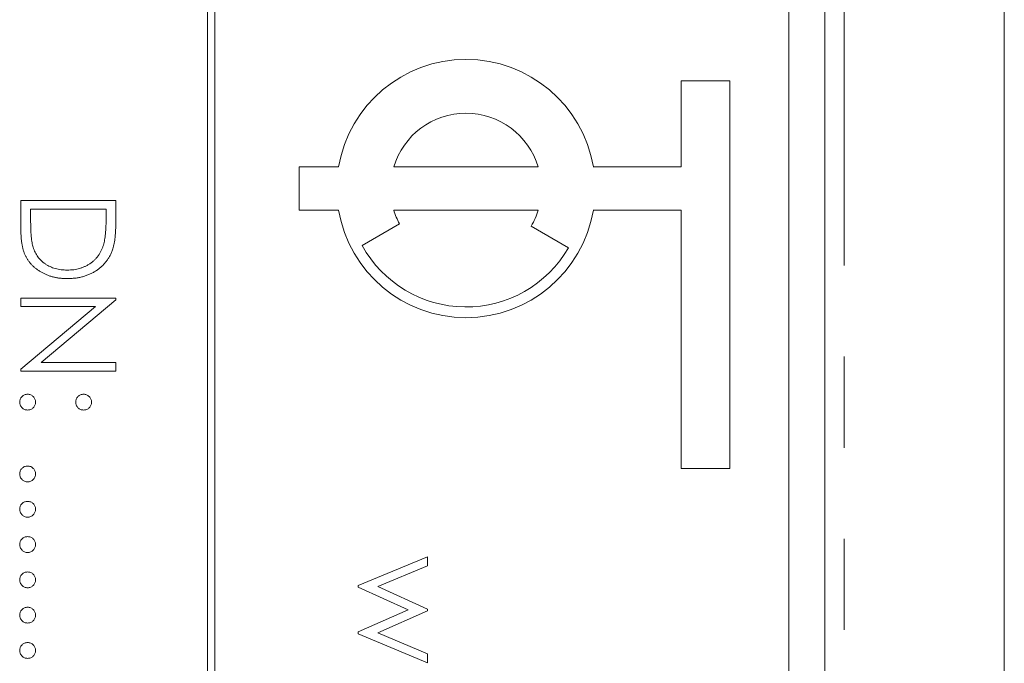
# Model space of a CAD drawing. Header units: millimetres. Extents: x -3 to 402, y -195 to 324.
# Tile 16 of 27: x 59.81 to 73.53, y 147.58 to 156.55. Entities that reach past the tile are written whole.
import ezdxf

# ---------------------------------------------------------------- set-up
doc = ezdxf.new("R2010")
doc.units = ezdxf.units.MM
doc.linetypes.add('PHANTOM', pattern=[12.7, 6.35, -1.27, 1.27, -1.27, 1.27, -1.27])

msp = doc.modelspace()

# ---------------------------------------------------------------- linework, layer by layer
at = {"color": 7, "linetype": 'Continuous', "lineweight": 15}
for p, q in [((71.028, 121.196), (71.028, 188.196)), ((73.528, 143.194), (73.528, 188.196)), ((62.428, 181.196), (62.428, 121.196)), ((62.528, 121.196), (62.528, 181.196)), ((70.528, 123.196), (70.528, 179.196)), ((69.028, 154.496), (69.028, 155.696)), ((69.028, 155.696), (69.703, 155.696)), ((69.703, 155.696), (69.703, 150.296)), ((63.703, 154.496), (64.253, 154.496)), ((63.703, 153.896), (63.703, 154.496)), ((65.021, 154.496), (67.034, 154.496)), ((67.802, 154.496), (69.028, 154.496)), ((59.828, 154.027), (61.151, 154.027)), ((59.828, 153.617), (59.828, 154.027)), ((59.963, 153.908), (59.963, 153.756)), ((61.015, 153.908), (59.963, 153.908)), ((61.015, 153.815), (61.015, 153.908)), ((61.151, 154.027), (61.151, 153.759)), ((64.253, 153.896), (63.703, 153.896)), ((67.034, 153.896), (65.021, 153.896)), ((69.028, 153.896), (67.802, 153.896)), ((69.028, 150.296), (69.028, 153.896)), ((65.101, 153.702), (64.581, 153.402)), ((66.937, 153.671), (67.457, 153.371)), ((59.828, 152.67), (61.151, 152.67)), ((59.828, 152.551), (59.828, 152.67)), ((61.151, 152.67), (61.151, 152.645)), ((60.866, 152.551), (59.828, 152.551)), ((59.828, 151.679), (60.866, 152.551)), ((61.151, 152.645), (60.109, 151.771)), ((60.109, 151.771), (61.151, 151.771)), ((61.151, 151.771), (61.151, 151.652)), ((59.828, 151.652), (59.828, 151.679)), ((61.151, 151.652), (59.828, 151.652)), ((69.703, 150.296), (69.028, 150.296)), ((64.528, 148.664), (65.494, 149.065)), ((65.494, 149.065), (65.494, 148.937)), ((65.494, 148.937), (64.799, 148.649)), ((64.528, 148.642), (64.528, 148.664)), ((65.223, 148.327), (64.528, 148.642)), ((64.799, 148.649), (65.494, 148.333)), ((64.528, 148.018), (65.223, 148.327)), ((65.494, 148.313), (64.799, 148.005)), ((65.494, 148.333), (65.494, 148.313)), ((64.528, 147.993), (64.528, 148.018)), ((65.494, 147.589), (64.528, 147.993)), ((64.799, 148.005), (65.494, 147.714)), ((65.494, 147.714), (65.494, 147.589))]:
    msp.add_line(p, q, dxfattribs=at)
at = {"color": 8, "linetype": 'PHANTOM', "lineweight": 0}
msp.add_line((71.296, 115.025), (71.296, 188.196), dxfattribs=at)
at = {"color": 7, "linetype": 'Continuous', "lineweight": 15}
for radius, start, end in [(1.8, 9.5941, 170.4059), (1.05, 16.6015, 163.3985), (1.8, 189.5941, 350.4059), (1.05, 196.6015, 208.0808), (1.05, 330, 343.3985), (1.65, 208.7788, 330)]:
    msp.add_arc((66.028, 154.196), radius, start, end, dxfattribs=at)
for points, knots in [([(60.978, 153.408), (60.981, 153.419), (60.987, 153.443), (60.995, 153.482), (61.001, 153.525), (61.006, 153.573), (61.01, 153.626), (61.013, 153.685), (61.015, 153.748), (61.015, 153.792), (61.015, 153.815)], [0, 0, 0, 0, 0.084319, 0.179285, 0.286583, 0.405111, 0.535593, 0.67819, 0.832976, 1, 1, 1, 1]), ([(59.963, 153.756), (59.963, 153.734), (59.964, 153.692), (59.965, 153.632), (59.968, 153.577), (59.971, 153.527), (59.976, 153.482), (59.982, 153.443), (59.988, 153.408), (59.994, 153.387), (59.997, 153.378)], [0, 0, 0, 0, 0.171901, 0.330628, 0.475549, 0.606746, 0.725024, 0.829742, 0.921323, 1, 1, 1, 1]), ([(61.151, 153.759), (61.15, 153.736), (61.15, 153.691), (61.148, 153.626), (61.144, 153.566), (61.139, 153.512), (61.133, 153.461), (61.125, 153.416), (61.115, 153.376), (61.107, 153.351), (61.103, 153.34)], [0, 0, 0, 0, 0.164289, 0.317406, 0.458844, 0.589367, 0.707831, 0.81577, 0.91288, 1, 1, 1, 1]), ([(60.472, 152.941), (60.456, 152.941), (60.424, 152.942), (60.376, 152.946), (60.33, 152.952), (60.286, 152.962), (60.243, 152.973), (60.201, 152.988), (60.161, 153.005), (60.123, 153.024), (60.086, 153.046), (60.052, 153.069), (60.02, 153.094), (59.991, 153.12), (59.964, 153.148), (59.94, 153.178), (59.919, 153.209), (59.899, 153.242), (59.882, 153.278), (59.867, 153.316), (59.855, 153.358), (59.845, 153.403), (59.837, 153.452), (59.832, 153.504), (59.828, 153.559), (59.828, 153.597), (59.828, 153.617)], [0, 0, 0, 0, 0.046081, 0.090807, 0.134295, 0.177024, 0.218823, 0.260244, 0.30108, 0.341614, 0.381583, 0.42012, 0.458075, 0.494738, 0.531195, 0.566934, 0.602713, 0.638327, 0.674853, 0.713467, 0.754442, 0.797815, 0.843989, 0.893072, 0.944963, 1, 1, 1, 1]), ([(59.997, 153.378), (60.001, 153.366), (60.01, 153.342), (60.025, 153.308), (60.043, 153.276), (60.063, 153.245), (60.086, 153.217), (60.111, 153.191), (60.139, 153.167), (60.169, 153.144), (60.201, 153.125), (60.235, 153.107), (60.27, 153.092), (60.307, 153.081), (60.346, 153.071), (60.387, 153.065), (60.429, 153.061), (60.458, 153.06), (60.473, 153.06)], [0, 0, 0, 0, 0.062415, 0.123338, 0.183125, 0.241783, 0.300579, 0.35968, 0.418882, 0.479531, 0.540851, 0.602303, 0.664463, 0.727806, 0.792895, 0.859672, 0.928464, 1, 1, 1, 1]), ([(60.473, 153.06), (60.488, 153.06), (60.519, 153.06), (60.563, 153.065), (60.606, 153.072), (60.647, 153.082), (60.687, 153.095), (60.725, 153.111), (60.761, 153.13), (60.795, 153.152), (60.827, 153.176), (60.856, 153.202), (60.883, 153.231), (60.908, 153.262), (60.929, 153.295), (60.948, 153.331), (60.965, 153.369), (60.973, 153.395), (60.978, 153.408)], [0, 0, 0, 0, 0.0701512, 0.1378126, 0.2032262, 0.2671741, 0.330024, 0.3917943, 0.4530844, 0.5143339, 0.575, 0.6348655, 0.6941163, 0.7534416, 0.8131258, 0.8740797, 0.936007, 1, 1, 1, 1]), ([(61.103, 153.34), (61.097, 153.324), (61.086, 153.294), (61.064, 153.251), (61.039, 153.21), (61.012, 153.172), (60.98, 153.137), (60.947, 153.104), (60.909, 153.074), (60.869, 153.046), (60.827, 153.021), (60.782, 153), (60.735, 152.982), (60.687, 152.967), (60.636, 152.955), (60.583, 152.947), (60.528, 152.942), (60.491, 152.941), (60.472, 152.941)], [0, 0, 0, 0, 0.061545, 0.121694, 0.181155, 0.239875, 0.298702, 0.357647, 0.417605, 0.478494, 0.540407, 0.602345, 0.665004, 0.728559, 0.793651, 0.860534, 0.929236, 1, 1, 1, 1]), ([(59.811, 151.22), (59.811, 151.227), (59.812, 151.241), (59.818, 151.262), (59.828, 151.281), (59.843, 151.298), (59.86, 151.312), (59.879, 151.322), (59.899, 151.329), (59.914, 151.329), (59.921, 151.33)], [0, 0, 0, 0, 0.1277566, 0.2494144, 0.3727965, 0.5001113, 0.6286099, 0.7506434, 0.8737684, 1, 1, 1, 1]), ([(59.921, 151.33), (59.928, 151.329), (59.943, 151.329), (59.964, 151.322), (59.983, 151.312), (60, 151.298), (60.014, 151.281), (60.024, 151.262), (60.03, 151.241), (60.031, 151.227), (60.031, 151.22)], [0, 0, 0, 0, 0.129097, 0.252046, 0.373905, 0.501038, 0.628171, 0.751376, 0.872426, 1, 1, 1, 1]), ([(60.591, 151.22), (60.591, 151.227), (60.592, 151.241), (60.598, 151.262), (60.608, 151.281), (60.622, 151.298), (60.639, 151.312), (60.658, 151.322), (60.679, 151.329), (60.694, 151.329), (60.701, 151.33)], [0, 0, 0, 0, 0.127574, 0.248624, 0.371829, 0.498962, 0.626095, 0.747954, 0.870903, 1, 1, 1, 1]), ([(60.701, 151.33), (60.708, 151.329), (60.723, 151.329), (60.743, 151.322), (60.762, 151.312), (60.779, 151.298), (60.794, 151.281), (60.804, 151.262), (60.81, 151.241), (60.811, 151.227), (60.811, 151.22)], [0, 0, 0, 0, 0.126257, 0.249407, 0.371465, 0.498805, 0.627129, 0.750535, 0.872218, 1, 1, 1, 1]), ([(59.921, 151.109), (59.914, 151.11), (59.899, 151.111), (59.878, 151.117), (59.86, 151.127), (59.843, 151.141), (59.829, 151.158), (59.818, 151.177), (59.812, 151.198), (59.811, 151.212), (59.811, 151.22)], [0, 0, 0, 0, 0.126178, 0.248821, 0.37154, 0.499984, 0.627244, 0.749226, 0.872298, 1, 1, 1, 1]), ([(60.031, 151.22), (60.031, 151.212), (60.03, 151.198), (60.024, 151.177), (60.014, 151.158), (60, 151.141), (59.983, 151.127), (59.964, 151.117), (59.943, 151.111), (59.928, 151.11), (59.921, 151.109)], [0, 0, 0, 0, 0.127519, 0.249986, 0.371792, 0.49887, 0.625948, 0.748492, 0.870959, 1, 1, 1, 1]), ([(60.701, 151.109), (60.694, 151.11), (60.679, 151.111), (60.658, 151.117), (60.639, 151.127), (60.622, 151.141), (60.609, 151.158), (60.598, 151.177), (60.592, 151.198), (60.591, 151.212), (60.591, 151.22)], [0, 0, 0, 0, 0.129041, 0.251508, 0.374052, 0.50113, 0.628208, 0.750014, 0.872481, 1, 1, 1, 1]), ([(60.811, 151.22), (60.811, 151.212), (60.81, 151.198), (60.804, 151.177), (60.794, 151.158), (60.78, 151.141), (60.763, 151.127), (60.744, 151.117), (60.723, 151.111), (60.709, 151.11), (60.701, 151.109)], [0, 0, 0, 0, 0.127519, 0.249986, 0.371792, 0.49887, 0.625948, 0.748492, 0.870959, 1, 1, 1, 1]), ([(59.811, 150.219), (59.811, 150.226), (59.812, 150.241), (59.818, 150.261), (59.828, 150.281), (59.843, 150.297), (59.86, 150.311), (59.879, 150.322), (59.899, 150.328), (59.914, 150.329), (59.921, 150.329)], [0, 0, 0, 0, 0.1277566, 0.2494144, 0.3727965, 0.5001113, 0.6286099, 0.7506434, 0.8737684, 1, 1, 1, 1]), ([(59.921, 150.109), (59.914, 150.109), (59.899, 150.11), (59.878, 150.116), (59.86, 150.127), (59.843, 150.14), (59.829, 150.157), (59.818, 150.176), (59.812, 150.197), (59.811, 150.212), (59.811, 150.219)], [0, 0, 0, 0, 0.126178, 0.248821, 0.37154, 0.499984, 0.627244, 0.749226, 0.872298, 1, 1, 1, 1]), ([(59.921, 150.329), (59.928, 150.329), (59.943, 150.328), (59.964, 150.322), (59.983, 150.311), (60, 150.297), (60.014, 150.281), (60.024, 150.262), (60.03, 150.241), (60.031, 150.226), (60.031, 150.219)], [0, 0, 0, 0, 0.129097, 0.252046, 0.373905, 0.501038, 0.628171, 0.751376, 0.872426, 1, 1, 1, 1]), ([(60.031, 150.219), (60.031, 150.212), (60.03, 150.197), (60.024, 150.176), (60.014, 150.157), (60, 150.141), (59.983, 150.127), (59.964, 150.116), (59.943, 150.11), (59.928, 150.109), (59.921, 150.109)], [0, 0, 0, 0, 0.127519, 0.249986, 0.371792, 0.49887, 0.625948, 0.748492, 0.870959, 1, 1, 1, 1]), ([(59.811, 149.727), (59.811, 149.735), (59.812, 149.749), (59.818, 149.77), (59.828, 149.789), (59.843, 149.806), (59.86, 149.819), (59.879, 149.83), (59.899, 149.836), (59.914, 149.837), (59.921, 149.837)], [0, 0, 0, 0, 0.1277566, 0.2494144, 0.3727965, 0.5001113, 0.6286099, 0.7506434, 0.8737684, 1, 1, 1, 1]), ([(59.921, 149.837), (59.928, 149.837), (59.943, 149.836), (59.964, 149.83), (59.983, 149.82), (60, 149.806), (60.014, 149.789), (60.024, 149.77), (60.03, 149.749), (60.031, 149.735), (60.031, 149.727)], [0, 0, 0, 0, 0.129097, 0.252046, 0.373905, 0.501038, 0.628171, 0.751376, 0.872426, 1, 1, 1, 1]), ([(59.921, 149.617), (59.914, 149.617), (59.899, 149.618), (59.878, 149.624), (59.86, 149.635), (59.843, 149.649), (59.829, 149.666), (59.818, 149.684), (59.812, 149.705), (59.811, 149.72), (59.811, 149.727)], [0, 0, 0, 0, 0.126178, 0.248821, 0.37154, 0.499984, 0.627244, 0.749226, 0.872298, 1, 1, 1, 1]), ([(60.031, 149.727), (60.031, 149.72), (60.03, 149.705), (60.024, 149.684), (60.014, 149.666), (60, 149.649), (59.983, 149.635), (59.964, 149.624), (59.943, 149.618), (59.928, 149.617), (59.921, 149.617)], [0, 0, 0, 0, 0.127519, 0.249986, 0.371792, 0.49887, 0.625948, 0.748492, 0.870959, 1, 1, 1, 1]), ([(59.811, 149.235), (59.811, 149.243), (59.812, 149.257), (59.818, 149.278), (59.828, 149.297), (59.843, 149.314), (59.86, 149.328), (59.879, 149.338), (59.899, 149.344), (59.914, 149.345), (59.921, 149.346)], [0, 0, 0, 0, 0.1277566, 0.2494144, 0.3727965, 0.5001113, 0.6286099, 0.7506434, 0.8737684, 1, 1, 1, 1]), ([(59.921, 149.346), (59.928, 149.345), (59.943, 149.344), (59.964, 149.338), (59.983, 149.328), (60, 149.314), (60.014, 149.297), (60.024, 149.278), (60.03, 149.257), (60.031, 149.243), (60.031, 149.235)], [0, 0, 0, 0, 0.129097, 0.252046, 0.373905, 0.501038, 0.628171, 0.751376, 0.872426, 1, 1, 1, 1]), ([(59.921, 149.125), (59.914, 149.125), (59.899, 149.126), (59.878, 149.132), (59.86, 149.143), (59.843, 149.157), (59.829, 149.174), (59.818, 149.193), (59.812, 149.213), (59.811, 149.228), (59.811, 149.235)], [0, 0, 0, 0, 0.126178, 0.248821, 0.37154, 0.499984, 0.627244, 0.749226, 0.872298, 1, 1, 1, 1]), ([(60.031, 149.235), (60.031, 149.228), (60.03, 149.213), (60.024, 149.193), (60.014, 149.174), (60, 149.157), (59.983, 149.143), (59.964, 149.132), (59.943, 149.126), (59.928, 149.125), (59.921, 149.125)], [0, 0, 0, 0, 0.127519, 0.249986, 0.371792, 0.49887, 0.625948, 0.748492, 0.870959, 1, 1, 1, 1]), ([(59.811, 148.743), (59.811, 148.751), (59.812, 148.765), (59.818, 148.786), (59.828, 148.805), (59.843, 148.822), (59.86, 148.836), (59.879, 148.846), (59.899, 148.852), (59.914, 148.853), (59.921, 148.854)], [0, 0, 0, 0, 0.1277566, 0.2494144, 0.3727965, 0.5001113, 0.6286099, 0.7506434, 0.8737684, 1, 1, 1, 1]), ([(59.921, 148.854), (59.928, 148.853), (59.943, 148.852), (59.964, 148.846), (59.983, 148.836), (60, 148.822), (60.014, 148.805), (60.024, 148.786), (60.03, 148.765), (60.031, 148.751), (60.031, 148.743)], [0, 0, 0, 0, 0.129097, 0.252046, 0.373905, 0.501038, 0.628171, 0.751376, 0.872426, 1, 1, 1, 1]), ([(59.921, 148.633), (59.914, 148.634), (59.899, 148.635), (59.878, 148.64), (59.86, 148.651), (59.843, 148.665), (59.829, 148.682), (59.818, 148.701), (59.812, 148.722), (59.811, 148.736), (59.811, 148.743)], [0, 0, 0, 0, 0.126178, 0.248821, 0.37154, 0.499984, 0.627244, 0.749226, 0.872298, 1, 1, 1, 1]), ([(60.031, 148.743), (60.031, 148.736), (60.03, 148.722), (60.024, 148.701), (60.014, 148.682), (60, 148.665), (59.983, 148.651), (59.964, 148.64), (59.943, 148.634), (59.928, 148.634), (59.921, 148.633)], [0, 0, 0, 0, 0.127519, 0.249986, 0.371792, 0.49887, 0.625948, 0.748492, 0.870959, 1, 1, 1, 1]), ([(59.811, 148.252), (59.811, 148.259), (59.812, 148.273), (59.818, 148.294), (59.828, 148.313), (59.843, 148.33), (59.86, 148.344), (59.879, 148.354), (59.899, 148.361), (59.914, 148.361), (59.921, 148.362)], [0, 0, 0, 0, 0.1277566, 0.2494144, 0.3727965, 0.5001113, 0.6286099, 0.7506434, 0.8737684, 1, 1, 1, 1]), ([(59.921, 148.362), (59.928, 148.361), (59.943, 148.361), (59.964, 148.354), (59.983, 148.344), (60, 148.33), (60.014, 148.313), (60.024, 148.294), (60.03, 148.273), (60.031, 148.259), (60.031, 148.252)], [0, 0, 0, 0, 0.129097, 0.252046, 0.373905, 0.501038, 0.628171, 0.751376, 0.872426, 1, 1, 1, 1]), ([(59.921, 148.141), (59.914, 148.142), (59.899, 148.143), (59.878, 148.148), (59.86, 148.159), (59.843, 148.173), (59.829, 148.19), (59.818, 148.209), (59.812, 148.23), (59.811, 148.244), (59.811, 148.252)], [0, 0, 0, 0, 0.126178, 0.248821, 0.37154, 0.499984, 0.627244, 0.749226, 0.872298, 1, 1, 1, 1]), ([(60.031, 148.252), (60.031, 148.244), (60.03, 148.23), (60.024, 148.209), (60.014, 148.19), (60, 148.173), (59.983, 148.159), (59.964, 148.148), (59.943, 148.143), (59.928, 148.142), (59.921, 148.141)], [0, 0, 0, 0, 0.127519, 0.249986, 0.371792, 0.49887, 0.625948, 0.748492, 0.870959, 1, 1, 1, 1]), ([(59.811, 147.76), (59.811, 147.767), (59.812, 147.782), (59.818, 147.802), (59.828, 147.821), (59.843, 147.838), (59.86, 147.852), (59.879, 147.862), (59.899, 147.869), (59.914, 147.87), (59.921, 147.87)], [0, 0, 0, 0, 0.1277566, 0.2494144, 0.3727965, 0.5001113, 0.6286099, 0.7506434, 0.8737684, 1, 1, 1, 1]), ([(59.921, 147.87), (59.928, 147.87), (59.943, 147.869), (59.964, 147.862), (59.983, 147.852), (60, 147.838), (60.014, 147.821), (60.024, 147.802), (60.03, 147.781), (60.031, 147.767), (60.031, 147.76)], [0, 0, 0, 0, 0.129097, 0.252046, 0.373905, 0.501038, 0.628171, 0.751376, 0.872426, 1, 1, 1, 1]), ([(59.921, 147.649), (59.914, 147.65), (59.899, 147.651), (59.878, 147.657), (59.86, 147.668), (59.843, 147.681), (59.829, 147.698), (59.818, 147.717), (59.812, 147.738), (59.811, 147.752), (59.811, 147.76)], [0, 0, 0, 0, 0.126178, 0.248821, 0.37154, 0.499984, 0.627244, 0.749226, 0.872298, 1, 1, 1, 1]), ([(60.031, 147.76), (60.031, 147.752), (60.03, 147.738), (60.024, 147.717), (60.014, 147.698), (60, 147.681), (59.983, 147.667), (59.964, 147.657), (59.943, 147.651), (59.928, 147.65), (59.921, 147.649)], [0, 0, 0, 0, 0.127519, 0.249986, 0.371792, 0.49887, 0.625948, 0.748492, 0.870959, 1, 1, 1, 1])]:
    msp.add_open_spline(points, degree=3, knots=knots, dxfattribs=at)

doc.saveas('drawing.dxf')
